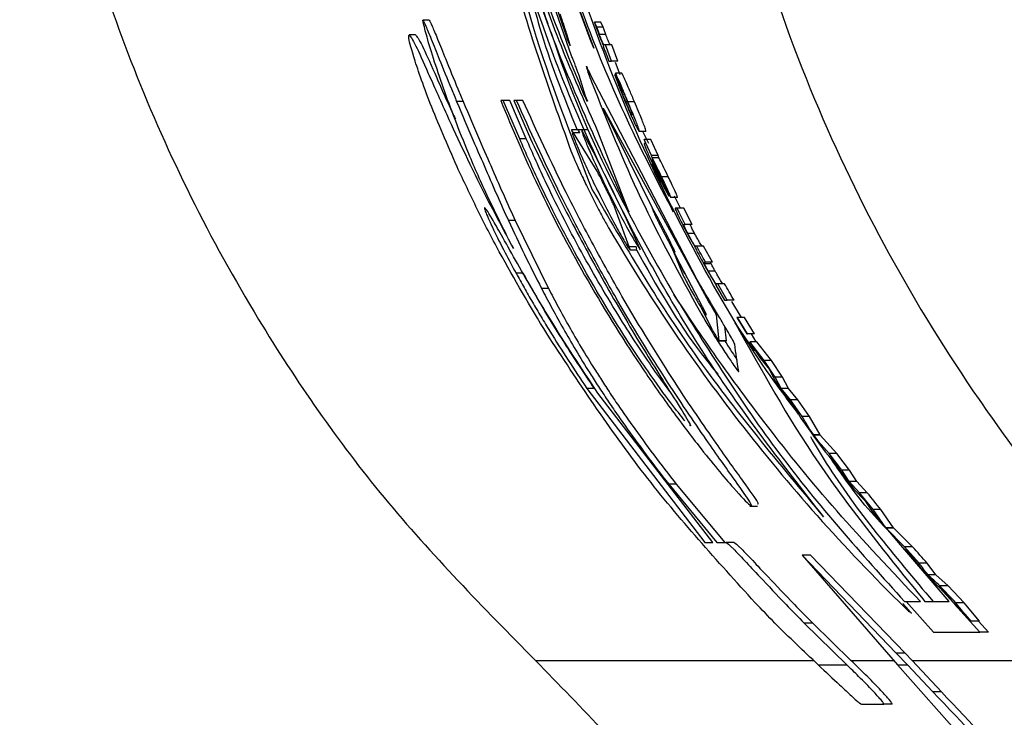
# Paper-space layout '1012-790 Hybird Padfoot' of a CAD drawing. Header units: millimetres. Extents: x 51 to 2966, y 67 to 3970.
# Tile 44 of 110: x 91 to 124, y 3267 to 3291. Entities that reach past the tile are written whole.
import ezdxf

# ---------------------------------------------------------------- set-up
doc = ezdxf.new("R2010")
doc.units = ezdxf.units.MM

psp = doc.layouts.new('1012-790 Hybird Padfoot')

# ---------------------------------------------------------------- linework, layer by layer
at = {"color": 7, "linetype": 'Continuous', "lineweight": 25}
for p, q in [((107.739, 3294.623), (109.274, 3290.044)), ((108.386, 3294.486), (110.185, 3289.675)), ((109.449, 3289.419), (107.882, 3293.903)), ((104.697, 3290.61), (104.484, 3290.61)), ((110.291, 3290.372), (110.21, 3290.543)), ((110.422, 3290.543), (110.21, 3290.543)), ((110.504, 3290.372), (110.291, 3290.372)), ((110.504, 3290.372), (110.422, 3290.543)), ((104.24, 3290.114), (104.027, 3290.114)), ((109.396, 3289.776), (109.295, 3290.137)), ((110.59, 3290.126), (110.377, 3290.126)), ((110.517, 3289.733), (110.504, 3289.733)), ((110.575, 3289.778), (110.548, 3289.778)), ((110.781, 3289.237), (110.575, 3289.778)), ((110.789, 3289.778), (110.575, 3289.778)), ((110.996, 3289.237), (110.789, 3289.778)), ((110.693, 3289.237), (110.781, 3289.237)), ((110.996, 3289.237), (110.781, 3289.237)), ((111.074, 3288.787), (110.918, 3289.188)), ((109.962, 3287.925), (109.698, 3288.756)), ((113.61, 3281.985), (110.092, 3288.756)), ((111.116, 3288.247), (110.895, 3288.787)), ((110.928, 3288.787), (110.895, 3288.787)), ((110.91, 3288.832), (111.124, 3288.292)), ((111.125, 3288.832), (110.91, 3288.832)), ((109.821, 3288.254), (109.975, 3287.899)), ((111.149, 3288.247), (111.116, 3288.247)), ((105.831, 3287.891), (105.614, 3287.891)), ((107.166, 3287.923), (107.083, 3287.923)), ((107.717, 3286.649), (107.166, 3287.923)), ((107.383, 3287.923), (107.166, 3287.923)), ((107.936, 3286.649), (107.383, 3287.923)), ((107.527, 3287.923), (108.078, 3286.649)), ((107.609, 3287.923), (107.527, 3287.923)), ((107.826, 3287.923), (107.609, 3287.923)), ((111.312, 3287.879), (111.256, 3287.879)), ((111.545, 3287.883), (111.328, 3287.883)), ((114.022, 3281.209), (110.544, 3287.606)), ((110.549, 3287.564), (112.142, 3284.326)), ((107.936, 3286.649), (107.717, 3286.649)), ((109.631, 3286.941), (109.443, 3286.941)), ((110.297, 3285.562), (109.508, 3286.842)), ((109.727, 3286.842), (109.508, 3286.842)), ((110.005, 3286.941), (109.631, 3286.941)), ((111.358, 3284.207), (110.328, 3286.895)), ((111.925, 3286.896), (111.707, 3286.896)), ((112.023, 3286.49), (111.823, 3286.896)), ((112.116, 3286.085), (111.871, 3286.626)), ((112.09, 3286.626), (111.871, 3286.626)), ((111.905, 3286.486), (111.875, 3286.49)), ((111.906, 3286.49), (111.875, 3286.49)), ((112.337, 3286.085), (112.09, 3286.626)), ((112.139, 3286.014), (112.116, 3286.085)), ((112.337, 3286.085), (112.116, 3286.085)), ((112.36, 3286.014), (112.139, 3286.014)), ((112.36, 3286.014), (112.337, 3286.085)), ((112.141, 3285.95), (112.136, 3285.95)), ((112.84, 3284.207), (112.14, 3285.803)), ((112.674, 3285.374), (112.452, 3285.374)), ((112.697, 3284.734), (112.458, 3285.23)), ((112.983, 3284.689), (112.759, 3284.689)), ((113.074, 3284.352), (112.886, 3284.734)), ((111.37, 3283.04), (110.905, 3284.32)), ((112.964, 3284.329), (112.908, 3284.329)), ((113.188, 3284.329), (112.964, 3284.329)), ((113.466, 3283.789), (113.188, 3284.329)), ((107.567, 3283.917), (107.342, 3283.917)), ((107.567, 3283.917), (108.678, 3281.654)), ((113.19, 3283.789), (113.241, 3283.789)), ((113.466, 3283.789), (113.241, 3283.789)), ((113.551, 3283.489), (113.325, 3283.489)), ((111.598, 3283.04), (111.37, 3283.04)), ((112.704, 3283.184), (113.219, 3282.137)), ((113.621, 3283.068), (113.579, 3283.068)), ((113.849, 3283.068), (113.621, 3283.068)), ((114.145, 3282.528), (113.849, 3283.068)), ((111.391, 3282.941), (111.619, 3282.941)), ((113.819, 3281.045), (112.823, 3282.935)), ((112.823, 3282.935), (113.147, 3282.137)), ((113.868, 3282.528), (113.916, 3282.528)), ((114.104, 3282.481), (113.875, 3282.481)), ((114.145, 3282.528), (113.916, 3282.528)), ((107.826, 3282.161), (107.596, 3282.161)), ((114.236, 3282.235), (114.007, 3282.235)), ((114.259, 3281.762), (114.546, 3281.267)), ((114.271, 3281.762), (114.259, 3281.762)), ((114.321, 3281.807), (114.278, 3281.807)), ((114.634, 3281.267), (114.321, 3281.807)), ((114.552, 3281.807), (114.321, 3281.807)), ((108.678, 3281.654), (108.446, 3281.654)), ((114.546, 3281.267), (114.634, 3281.267)), ((114.867, 3281.267), (114.634, 3281.267)), ((115.12, 3280.682), (114.797, 3281.221)), ((113.771, 3281.015), (114.124, 3280.299)), ((114.376, 3279.904), (114.277, 3280.772)), ((114.613, 3279.904), (114.555, 3280.396)), ((115.551, 3279.562), (114.903, 3280.507)), ((114.959, 3280.682), (115.29, 3280.141)), ((114.983, 3280.682), (114.959, 3280.682)), ((115.314, 3280.141), (114.983, 3280.682)), ((115.217, 3280.682), (114.983, 3280.682)), ((115.549, 3280.141), (115.217, 3280.682)), ((115.29, 3280.141), (115.314, 3280.141)), ((115.549, 3280.141), (115.314, 3280.141)), ((115.606, 3279.871), (115.444, 3280.141)), ((114.613, 3279.904), (114.376, 3279.904)), ((114.376, 3279.903), (114.612, 3279.903)), ((115.876, 3279.253), (115.394, 3279.871)), ((115.631, 3279.871), (115.394, 3279.871)), ((116.115, 3279.253), (115.631, 3279.871)), ((115.748, 3279.315), (116.045, 3278.948)), ((116.115, 3279.253), (115.876, 3279.253)), ((116.24, 3278.698), (115.876, 3279.253)), ((116.48, 3278.698), (116.115, 3279.253)), ((116.045, 3278.948), (116.244, 3278.56)), ((116.438, 3278.318), (116.24, 3278.698)), ((116.48, 3278.698), (116.24, 3278.698)), ((116.68, 3278.318), (116.48, 3278.698)), ((109.957, 3278.316), (113.891, 3273.183)), ((110.199, 3278.316), (109.957, 3278.316)), ((114.155, 3273.183), (110.324, 3278.164)), ((116.751, 3277.943), (116.438, 3278.318)), ((116.68, 3278.318), (116.438, 3278.318)), ((116.994, 3277.943), (116.68, 3278.318)), ((116.576, 3278.069), (116.897, 3277.687)), ((116.994, 3277.943), (116.751, 3277.943)), ((117.142, 3277.383), (116.751, 3277.943)), ((117.387, 3277.383), (116.994, 3277.943)), ((116.897, 3277.687), (117.097, 3277.321)), ((117.097, 3277.321), (117.49, 3276.774)), ((117.387, 3277.383), (117.142, 3277.383)), ((117.738, 3276.774), (117.387, 3277.383)), ((117.722, 3276.5), (117.312, 3277.061)), ((117.738, 3276.774), (117.49, 3276.774)), ((117.497, 3276.764), (117.908, 3276.208)), ((118.043, 3276.146), (117.497, 3276.764)), ((117.745, 3276.764), (117.497, 3276.764)), ((118.293, 3276.146), (117.745, 3276.764)), ((117.908, 3276.208), (118.242, 3275.841)), ((118.464, 3275.591), (118.043, 3276.146)), ((118.293, 3276.146), (118.043, 3276.146)), ((118.717, 3275.591), (118.293, 3276.146)), ((118.703, 3275.211), (118.464, 3275.591)), ((118.717, 3275.591), (118.464, 3275.591)), ((118.958, 3275.211), (118.717, 3275.591)), ((118.483, 3275.453), (118.868, 3274.962)), ((119.057, 3274.836), (118.703, 3275.211)), ((118.958, 3275.211), (118.703, 3275.211)), ((119.313, 3274.836), (118.958, 3275.211)), ((112.687, 3275.13), (114.294, 3273.183)), ((112.942, 3275.13), (112.687, 3275.13)), ((112.942, 3275.13), (114.559, 3273.183)), ((118.868, 3274.962), (119.231, 3274.58)), ((119.51, 3274.276), (119.057, 3274.836)), ((119.313, 3274.836), (119.057, 3274.836)), ((119.231, 3274.58), (119.473, 3274.214)), ((115.389, 3274.387), (115.648, 3274.387)), ((119.473, 3274.214), (119.928, 3273.667)), ((119.928, 3273.667), (119.51, 3274.276)), ((119.769, 3274.276), (119.51, 3274.276)), ((120.19, 3273.667), (119.769, 3274.276)), ((120.19, 3273.667), (119.928, 3273.667)), ((119.937, 3273.657), (120.413, 3273.101)), ((120.555, 3273.039), (119.937, 3273.657)), ((120.199, 3273.657), (119.937, 3273.657)), ((120.821, 3273.039), (120.199, 3273.657)), ((113.891, 3273.183), (114.155, 3273.183)), ((114.294, 3273.183), (114.603, 3273.183)), ((114.868, 3273.183), (114.603, 3273.183)), ((120.413, 3273.101), (120.792, 3272.734)), ((122.038, 3271.207), (120.426, 3273.088)), ((121.044, 3272.484), (120.555, 3273.039)), ((120.821, 3273.039), (120.555, 3273.039)), ((120.909, 3272.577), (120.588, 3272.932)), ((120.28, 3269.491), (117.145, 3272.761)), ((117.145, 3272.761), (120.322, 3269.099)), ((117.412, 3272.761), (117.145, 3272.761)), ((120.57, 3269.491), (117.412, 3272.761)), ((120.792, 3272.734), (121.08, 3272.346)), ((121.313, 3272.484), (121.044, 3272.484)), ((121.603, 3272.104), (121.313, 3272.484)), ((121.603, 3272.104), (121.331, 3272.104)), ((122.007, 3271.729), (121.603, 3272.104)), ((122.007, 3271.729), (121.733, 3271.729)), ((122.183, 3271.168), (121.733, 3271.666)), ((122.538, 3271.169), (122.007, 3271.729)), ((120.556, 3271.207), (121.087, 3271.207)), ((120.611, 3271.207), (121.515, 3270.191)), ((121.234, 3271.207), (122.038, 3271.207)), ((122.538, 3271.169), (122.26, 3271.169)), ((123.067, 3270.191), (122.332, 3271.003)), ((123.054, 3270.55), (122.538, 3271.169)), ((123.054, 3270.55), (122.772, 3270.55)), ((123.351, 3270.191), (123.023, 3270.55)), ((117.209, 3270.492), (118.625, 3269.099)), ((117.491, 3270.492), (117.209, 3270.492)), ((117.491, 3270.492), (118.765, 3269.245)), ((121.515, 3270.191), (123.067, 3270.191)), ((123.351, 3270.191), (123.067, 3270.191)), ((120.653, 3269.099), (120.28, 3269.491)), ((120.57, 3269.491), (120.28, 3269.491)), ((120.805, 3269.245), (120.57, 3269.491)), ((120.805, 3269.245), (121.782, 3268.192)), ((120.805, 3269.245), (130.532, 3269.245)), ((117.671, 3269.099), (118.625, 3269.099)), ((120.322, 3269.099), (120.653, 3269.099)), ((122.492, 3266.65), (120.322, 3269.099)), ((120.653, 3269.099), (121.499, 3268.192)), ((121.782, 3268.192), (121.499, 3268.192)), ((119.124, 3267.779), (119.866, 3267.779)), ((120.146, 3267.779), (119.866, 3267.779))]:
    psp.add_line(p, q, dxfattribs=at)
at = {"color": 8, "linetype": 'Continuous', "lineweight": 25}
for p, q in [((109.321, 3290.044), (109.274, 3290.044)), ((109.908, 3288.094), (109.871, 3288.094)), ((108.239, 3269.245), (117.52, 3269.245)), ((118.765, 3269.245), (120.195, 3269.245))]:
    psp.add_line(p, q, dxfattribs=at)
at = {"color": 7, "linetype": 'Continuous', "lineweight": 25}
psp.add_arc((54.63, 3257.463), 62.54, 24.05954, 28.12204, dxfattribs=at)
for points, knots in [([(91.039, 3309.027), (91.096, 3307.13), (91.212, 3303.313), (92.078, 3298.04), (93.303, 3293.247), (94.809, 3288.914), (96.691, 3284.682), (99.376, 3279.833), (103.067, 3274.504), (106.505, 3271.008), (108.239, 3269.245)], [0, 0, 0, 0, 0.127758, 0.256927, 0.358798, 0.460669, 0.565498, 0.670329, 0.833667, 1, 1, 1, 1]), ([(105.38, 3309.027), (105.437, 3307.122), (105.551, 3303.291), (106.435, 3298.004), (107.484, 3293.723), (108.329, 3291.396), (108.655, 3290.496)], [0, 0, 0, 0, 0.302042, 0.607422, 0.848254, 1, 1, 1, 1]), ([(105.416, 3309.027), (105.483, 3306.954), (105.62, 3302.781), (106.754, 3296.505), (108.559, 3290.229), (110.421, 3286.224), (111.358, 3284.207)], [0, 0, 0, 0, 0.241426, 0.486024, 0.741136, 1, 1, 1, 1]), ([(113.332, 3309.027), (113.374, 3307.414), (113.457, 3304.188), (114.173, 3299.014), (115.454, 3293.565), (117.426, 3288.009), (119.945, 3282.769), (122.966, 3277.888), (126.462, 3273.314), (129.175, 3270.601), (130.532, 3269.245)], [0, 0, 0, 0, 0.108594, 0.217189, 0.351056, 0.484925, 0.613383, 0.741842, 0.870921, 1, 1, 1, 1]), ([(106.575, 3307.011), (106.647, 3305.813), (106.793, 3303.406), (107.384, 3299.388), (108.379, 3295.008), (109.775, 3290.804), (111.283, 3287.2), (112.319, 3285.209), (112.84, 3284.207)], [0, 0, 0, 0, 0.1372122, 0.2755381, 0.4690885, 0.6682731, 0.8330948, 1, 1, 1, 1]), ([(110.185, 3289.675), (109.707, 3290.951), (108.752, 3293.504), (107.695, 3297.553), (106.945, 3301.566), (106.707, 3304.177), (106.588, 3305.49)], [0, 0, 0, 0, 0.269026, 0.538111, 0.767736, 1, 1, 1, 1]), ([(106.184, 3298.873), (106.517, 3296.759), (107.184, 3292.522), (108.679, 3288.338), (109.428, 3286.242)], [0, 0, 0, 0, 0.498959, 1, 1, 1, 1]), ([(117.022, 3277.459), (116.617, 3277.999), (115.301, 3279.753), (113.465, 3282.989), (111.419, 3287.113), (109.786, 3291.461), (108.693, 3294.839), (108.357, 3296.786), (108.287, 3297.193)], [0, 0, 0, 0, 0.092944, 0.302443, 0.51194, 0.727518, 0.943098, 1, 1, 1, 1]), ([(110.328, 3286.895), (109.941, 3287.761), (109.155, 3289.52), (107.994, 3292.705), (107.366, 3295.061), (107.03, 3296.325)], [0, 0, 0, 0, 0.310446, 0.630236, 1, 1, 1, 1]), ([(117.849, 3274.038), (116.627, 3275.608), (114.168, 3278.767), (111.131, 3284.063), (108.563, 3289.749), (107.414, 3293.803), (106.836, 3295.844)], [0, 0, 0, 0, 0.242147, 0.487227, 0.741904, 1, 1, 1, 1]), ([(106.836, 3295.844), (107.226, 3294.018), (108.007, 3290.359), (109.428, 3286.749), (110.14, 3284.941)], [0, 0, 0, 0, 0.499168, 1, 1, 1, 1]), ([(107.238, 3295.769), (107.432, 3295.048), (107.819, 3293.607), (108.69, 3290.943), (109.406, 3289.216), (109.871, 3288.094)], [0, 0, 0, 0, 0.259592, 0.519261, 1, 1, 1, 1]), ([(107.806, 3292.718), (107.978, 3291.937), (108.405, 3289.997), (109.174, 3288.083), (109.633, 3286.941)], [0, 0, 0, 0, 0.403041, 1, 1, 1, 1]), ([(107.508, 3282.983), (107.221, 3283.554), (106.645, 3284.697), (105.845, 3286.531), (105.139, 3288.383), (104.626, 3289.982), (104.518, 3290.461), (104.484, 3290.61)], [0, 0, 0, 0, 0.159696, 0.319685, 0.594048, 0.873487, 1, 1, 1, 1]), ([(104.484, 3290.61), (104.51, 3290.564), (104.56, 3290.477), (104.767, 3289.972), (105.053, 3289.259), (105.355, 3288.514), (105.556, 3288.032), (105.614, 3287.891)], [0, 0, 0, 0, 0.211098, 0.400608, 0.614297, 0.887478, 1, 1, 1, 1]), ([(104.697, 3290.61), (104.723, 3290.564), (104.773, 3290.477), (104.98, 3289.973), (105.268, 3289.26), (105.571, 3288.514), (105.772, 3288.032), (105.831, 3287.891)], [0, 0, 0, 0, 0.211024, 0.400408, 0.614045, 0.887333, 1, 1, 1, 1]), ([(109.295, 3290.137), (109.287, 3290.162), (109.272, 3290.212), (109.229, 3290.341), (109.175, 3290.496), (109.118, 3290.658), (109.082, 3290.757), (109.066, 3290.801)], [0, 0, 0, 0, 0.1992181, 0.3981454, 0.6055086, 0.8246047, 1, 1, 1, 1]), ([(110.21, 3290.543), (110.222, 3290.507), (110.243, 3290.443), (110.284, 3290.325), (110.314, 3290.243), (110.332, 3290.193)], [0, 0, 0, 0, 0.3411159, 0.6033451, 1, 1, 1, 1]), ([(110.377, 3290.126), (110.369, 3290.148), (110.361, 3290.171), (110.345, 3290.214), (110.338, 3290.236), (110.316, 3290.298), (110.303, 3290.336), (110.291, 3290.372)], [0, 0, 0, 0, 0.25, 0.25, 0.5, 0.5, 1, 1, 1, 1]), ([(110.59, 3290.126), (110.575, 3290.168), (110.551, 3290.234), (110.523, 3290.314), (110.51, 3290.353), (110.504, 3290.372)], [0, 0, 0, 0, 0.469653, 0.732115, 1, 1, 1, 1]), ([(105.629, 3285.713), (105.307, 3286.453), (104.661, 3287.941), (104.152, 3289.447), (103.995, 3290.056), (104.019, 3290.1), (104.027, 3290.114)], [0, 0, 0, 0, 0.30354, 0.609711, 0.868741, 1, 1, 1, 1]), ([(104.027, 3290.114), (104.079, 3290.055), (104.172, 3289.949), (104.635, 3288.911), (105.391, 3287.197), (106.372, 3285.106), (107.194, 3283.571), (107.508, 3282.983)], [0, 0, 0, 0, 0.219288, 0.387829, 0.556133, 0.829809, 1, 1, 1, 1]), ([(104.24, 3290.114), (104.291, 3290.057), (104.381, 3289.955), (104.863, 3288.895), (105.257, 3287.962), (105.552, 3287.35), (105.577, 3287.297)], [0, 0, 0, 0, 0.3831691, 0.6777442, 0.9719093, 1, 1, 1, 1]), ([(108.752, 3290.218), (108.901, 3289.779), (109.55, 3287.86), (110.904, 3284.896), (112.28, 3282.477), (112.884, 3281.416)], [0, 0, 0, 0, 0.142734, 0.623916, 1, 1, 1, 1]), ([(109.274, 3290.044), (109.293, 3289.994), (109.333, 3289.893), (109.378, 3289.785), (109.392, 3289.758), (109.399, 3289.746)], [0, 0, 0, 0, 0.338372, 0.67741, 1, 1, 1, 1]), ([(110.332, 3290.193), (110.351, 3290.14), (110.387, 3290.043), (110.45, 3289.884), (110.487, 3289.8), (110.511, 3289.744), (110.517, 3289.733)], [0, 0, 0, 0, 0.249923, 0.455174, 0.884049, 1, 1, 1, 1]), ([(110.548, 3289.778), (110.544, 3289.778), (110.536, 3289.779), (110.518, 3289.794), (110.496, 3289.829), (110.454, 3289.925), (110.421, 3290.008), (110.393, 3290.081), (110.379, 3290.12), (110.377, 3290.126)], [0, 0, 0, 0, 0.249989, 0.500073, 0.752117, 0.830537, 0.909311, 0.985952, 1, 1, 1, 1]), ([(110.762, 3289.778), (110.758, 3289.778), (110.749, 3289.779), (110.732, 3289.794), (110.709, 3289.829), (110.668, 3289.925), (110.634, 3290.008), (110.607, 3290.081), (110.592, 3290.12), (110.59, 3290.126)], [0, 0, 0, 0, 0.2499632, 0.5000209, 0.7520422, 0.8304798, 0.9093005, 0.9859642, 1, 1, 1, 1]), ([(109.4, 3289.748), (109.402, 3289.747), (109.404, 3289.746), (109.399, 3289.766), (109.396, 3289.776)], [0, 0, 0, 0, 0.555142, 1, 1, 1, 1]), ([(109.698, 3288.756), (109.69, 3288.781), (109.674, 3288.83), (109.627, 3288.959), (109.568, 3289.114), (109.506, 3289.276), (109.466, 3289.375), (109.449, 3289.419)], [0, 0, 0, 0, 0.197815, 0.395191, 0.602429, 0.823191, 1, 1, 1, 1]), ([(110.092, 3288.756), (110.058, 3288.834), (109.988, 3288.989), (109.942, 3289.082), (109.944, 3289.062), (109.944, 3289.059)], [0, 0, 0, 0, 0.454972, 0.910792, 1, 1, 1, 1]), ([(109.945, 3289.028), (109.958, 3288.984), (109.985, 3288.894), (110.056, 3288.695), (110.103, 3288.569), (110.112, 3288.545)], [0, 0, 0, 0, 0.442667, 0.894164, 1, 1, 1, 1]), ([(110.895, 3288.787), (110.907, 3288.745), (110.926, 3288.676), (111.002, 3288.467), (111.103, 3288.206), (111.187, 3288.003), (111.237, 3287.881)], [0, 0, 0, 0, 0.318172, 0.513494, 0.70887, 1, 1, 1, 1]), ([(111.328, 3287.883), (111.276, 3288.006), (111.187, 3288.219), (111.071, 3288.491), (110.98, 3288.697), (110.934, 3288.79), (110.914, 3288.825), (110.91, 3288.832)], [0, 0, 0, 0, 0.263462, 0.456849, 0.65037, 0.92623, 1, 1, 1, 1]), ([(111.545, 3287.883), (111.493, 3288.006), (111.403, 3288.219), (111.287, 3288.491), (111.195, 3288.697), (111.149, 3288.79), (111.129, 3288.825), (111.125, 3288.832)], [0, 0, 0, 0, 0.263376, 0.456831, 0.650446, 0.926141, 1, 1, 1, 1]), ([(110.112, 3288.545), (110.635, 3287.241), (111.681, 3284.626), (113.056, 3282.114), (113.745, 3280.855)], [0, 0, 0, 0, 0.498806, 1, 1, 1, 1]), ([(111.124, 3288.292), (111.131, 3288.281), (111.143, 3288.26), (111.171, 3288.204), (111.212, 3288.115), (111.257, 3288.01), (111.29, 3287.933), (111.306, 3287.893)], [0, 0, 0, 0, 0.243782, 0.489367, 0.655572, 0.822017, 1, 1, 1, 1]), ([(109.871, 3288.094), (109.89, 3288.051), (109.928, 3287.967), (109.948, 3287.927), (109.958, 3287.907)], [0, 0, 0, 0, 0.499369, 1, 1, 1, 1]), ([(111.256, 3287.879), (111.236, 3287.925), (111.203, 3288.005), (111.162, 3288.109), (111.132, 3288.19), (111.12, 3288.229), (111.117, 3288.243), (111.116, 3288.247)], [0, 0, 0, 0, 0.25236, 0.438629, 0.625237, 0.887742, 1, 1, 1, 1]), ([(105.614, 3287.891), (105.8, 3287.452), (106.156, 3286.612), (106.631, 3285.525), (106.973, 3284.731), (107.218, 3284.189), (107.342, 3283.917)], [0, 0, 0, 0, 0.239519, 0.458141, 0.727346, 1, 1, 1, 1]), ([(105.831, 3287.891), (106.018, 3287.452), (106.376, 3286.611), (106.853, 3285.525), (107.197, 3284.73), (107.443, 3284.189), (107.567, 3283.917)], [0, 0, 0, 0, 0.239791, 0.458476, 0.727522, 1, 1, 1, 1]), ([(107.083, 3287.923), (107.48, 3286.976), (108.272, 3285.083), (109.917, 3281.961), (111.463, 3279.472), (112.757, 3277.625), (113.866, 3276.158), (114.873, 3274.953), (115.484, 3274.314), (115.485, 3274.417), (114.955, 3275.174), (113.989, 3276.526), (112.58, 3278.6), (111.142, 3280.936), (109.93, 3283.121), (108.769, 3285.361), (108.064, 3286.918), (107.609, 3287.923)], [0, 0, 0, 0, 0.080975, 0.161682, 0.250438, 0.298929, 0.347384, 0.42007, 0.480474, 0.541084, 0.59739, 0.658434, 0.731263, 0.818131, 0.865769, 0.913384, 1, 1, 1, 1]), ([(115.648, 3274.468), (115.669, 3274.465), (115.722, 3274.456), (115.199, 3275.187), (114.25, 3276.509), (112.83, 3278.584), (111.387, 3280.915), (110.168, 3283.101), (108.997, 3285.348), (108.286, 3286.912), (107.826, 3287.923)], [0, 0, 0, 0, 0.078316, 0.190992, 0.313208, 0.459211, 0.633656, 0.729437, 0.825174, 1, 1, 1, 1]), ([(109.967, 3287.897), (109.968, 3287.895), (109.974, 3287.888), (109.967, 3287.909), (109.962, 3287.925)], [0, 0, 0, 0, 0.213739, 1, 1, 1, 1]), ([(110.544, 3287.606), (110.536, 3287.621), (110.522, 3287.652), (110.512, 3287.671), (110.512, 3287.667), (110.512, 3287.666)], [0, 0, 0, 0, 0.45375, 0.908608, 1, 1, 1, 1]), ([(110.512, 3287.66), (110.515, 3287.652), (110.521, 3287.634), (110.536, 3287.595), (110.547, 3287.569), (110.549, 3287.564)], [0, 0, 0, 0, 0.433993, 0.878822, 1, 1, 1, 1]), ([(111.237, 3287.881), (111.292, 3287.752), (111.39, 3287.522), (111.517, 3287.242), (111.619, 3287.031), (111.685, 3286.912), (111.699, 3286.901), (111.707, 3286.896)], [0, 0, 0, 0, 0.217291, 0.385981, 0.554396, 0.780979, 1, 1, 1, 1]), ([(111.47, 3287.436), (111.462, 3287.44), (111.452, 3287.445), (111.389, 3287.575), (111.335, 3287.692), (111.288, 3287.802), (111.262, 3287.863), (111.256, 3287.879)], [0, 0, 0, 0, 0.48379, 0.644752, 0.806121, 0.950694, 1, 1, 1, 1]), ([(111.306, 3287.893), (111.329, 3287.837), (111.373, 3287.733), (111.424, 3287.603), (111.462, 3287.501), (111.477, 3287.444), (111.473, 3287.439), (111.47, 3287.436)], [0, 0, 0, 0, 0.162446, 0.305619, 0.4577, 0.69263, 1, 1, 1, 1]), ([(111.707, 3286.896), (111.707, 3286.909), (111.709, 3286.932), (111.645, 3287.107), (111.564, 3287.313), (111.456, 3287.577), (111.373, 3287.774), (111.328, 3287.883)], [0, 0, 0, 0, 0.299568, 0.511402, 0.662288, 0.813509, 1, 1, 1, 1]), ([(111.925, 3286.896), (111.926, 3286.909), (111.927, 3286.932), (111.864, 3287.106), (111.782, 3287.313), (111.673, 3287.576), (111.59, 3287.774), (111.545, 3287.883)], [0, 0, 0, 0, 0.2993079, 0.5112123, 0.6621376, 0.8133864, 1, 1, 1, 1]), ([(109.508, 3286.842), (109.472, 3286.906), (109.436, 3286.972), (109.443, 3286.94), (109.443, 3286.939)], [0, 0, 0, 0, 0.980292, 1, 1, 1, 1]), ([(109.727, 3286.842), (109.691, 3286.906), (109.655, 3286.972), (109.662, 3286.94), (109.662, 3286.939)], [0, 0, 0, 0, 0.979582, 1, 1, 1, 1]), ([(113.229, 3277.24), (113.087, 3277.415), (112.785, 3277.784), (111.957, 3278.927), (110.867, 3280.575), (109.594, 3282.735), (108.477, 3284.913), (107.932, 3286.156), (107.717, 3286.649)], [0, 0, 0, 0, 0.131705, 0.27937, 0.453443, 0.653488, 0.862669, 1, 1, 1, 1]), ([(112.726, 3278.215), (112.566, 3278.432), (112.113, 3279.047), (111.095, 3280.585), (109.828, 3282.725), (108.701, 3284.91), (108.153, 3286.155), (107.936, 3286.649)], [0, 0, 0, 0, 0.116241, 0.329445, 0.574767, 0.831452, 1, 1, 1, 1]), ([(108.078, 3286.649), (108.4, 3285.974), (109.045, 3284.626), (110.245, 3282.354), (111.5, 3280.177), (112.583, 3278.441), (113.231, 3277.416), (113.474, 3277.009), (113.389, 3277.092), (113.378, 3277.103)], [0, 0, 0, 0, 0.16988, 0.339325, 0.52128, 0.707523, 0.843665, 0.980485, 1, 1, 1, 1]), ([(109.462, 3286.848), (109.491, 3286.769), (109.548, 3286.608), (109.736, 3286.16), (109.991, 3285.588), (110.313, 3284.911), (110.675, 3284.196), (111.018, 3283.559), (111.288, 3283.093), (111.358, 3282.995), (111.391, 3282.949)], [0, 0, 0, 0, 0.105633, 0.214801, 0.332017, 0.460131, 0.598755, 0.742054, 0.878883, 1, 1, 1, 1]), ([(109.786, 3286.941), (109.787, 3286.922), (109.79, 3286.884), (109.902, 3286.587), (110.086, 3286.146), (110.345, 3285.567), (110.668, 3284.888), (111.03, 3284.174), (111.372, 3283.541), (111.639, 3283.082), (111.706, 3282.99), (111.737, 3282.947)], [0, 0, 0, 0, 0.096407, 0.192731, 0.291401, 0.397473, 0.513421, 0.638774, 0.768079, 0.891197, 1, 1, 1, 1]), ([(111.875, 3286.49), (111.872, 3286.488), (111.866, 3286.485), (111.883, 3286.427), (111.932, 3286.306), (112.017, 3286.111), (112.125, 3285.871), (112.206, 3285.7), (112.241, 3285.625)], [0, 0, 0, 0, 0.25679, 0.380778, 0.506417, 0.643796, 0.844488, 1, 1, 1, 1]), ([(111.871, 3286.626), (111.88, 3286.598), (111.901, 3286.541), (111.916, 3286.487), (111.909, 3286.486), (111.905, 3286.486)], [0, 0, 0, 0, 0.250109, 0.532413, 1, 1, 1, 1]), ([(109.428, 3286.242), (109.469, 3286.143), (109.549, 3285.946), (109.745, 3285.51), (109.981, 3285.011), (110.248, 3284.477), (110.512, 3283.976), (110.64, 3283.749), (110.702, 3283.64)], [0, 0, 0, 0, 0.152432, 0.304452, 0.467728, 0.645106, 0.829634, 1, 1, 1, 1]), ([(112.452, 3285.374), (112.401, 3285.479), (112.3, 3285.691), (112.197, 3285.899), (112.15, 3285.993), (112.139, 3286.014)], [0, 0, 0, 0, 0.433323, 0.874454, 1, 1, 1, 1]), ([(112.674, 3285.374), (112.623, 3285.479), (112.521, 3285.691), (112.418, 3285.899), (112.37, 3285.993), (112.36, 3286.014)], [0, 0, 0, 0, 0.433025, 0.874585, 1, 1, 1, 1]), ([(108.618, 3280.151), (108.079, 3281.054), (107.265, 3282.417), (106.282, 3284.314), (105.848, 3285.243), (105.629, 3285.713)], [0, 0, 0, 0, 0.492452, 0.743243, 1, 1, 1, 1]), ([(112.274, 3285.592), (112.246, 3285.652), (112.206, 3285.737), (112.159, 3285.841), (112.133, 3285.9), (112.115, 3285.946), (112.118, 3285.948), (112.12, 3285.949), (112.12, 3285.95)], [0, 0, 0, 0, 0.290414, 0.417818, 0.545529, 0.637422, 0.868612, 1, 1, 1, 1]), ([(112.12, 3285.95), (112.161, 3285.866), (112.222, 3285.739), (112.307, 3285.563), (112.35, 3285.475), (112.371, 3285.43)], [0, 0, 0, 0, 0.496359, 0.748063, 1, 1, 1, 1]), ([(112.136, 3285.95), (112.149, 3285.924), (112.18, 3285.859), (112.231, 3285.752), (112.269, 3285.672), (112.289, 3285.631)], [0, 0, 0, 0, 0.249479, 0.624525, 1, 1, 1, 1]), ([(112.361, 3285.527), (112.335, 3285.582), (112.284, 3285.689), (112.224, 3285.811), (112.18, 3285.897), (112.149, 3285.95), (112.144, 3285.95), (112.141, 3285.95)], [0, 0, 0, 0, 0.2022, 0.390386, 0.528414, 0.667342, 1, 1, 1, 1]), ([(110.905, 3284.32), (110.9, 3284.334), (110.891, 3284.361), (110.84, 3284.473), (110.768, 3284.627), (110.673, 3284.824), (110.564, 3285.047), (110.454, 3285.267), (110.364, 3285.444), (110.314, 3285.537), (110.301, 3285.556), (110.297, 3285.562)], [0, 0, 0, 0, 0.101681, 0.203159, 0.309829, 0.427704, 0.55668, 0.691714, 0.8236, 0.944283, 1, 1, 1, 1]), ([(112.241, 3285.625), (112.304, 3285.494), (112.403, 3285.287), (112.533, 3285.028), (112.627, 3284.852), (112.672, 3284.773), (112.694, 3284.74), (112.697, 3284.734)], [0, 0, 0, 0, 0.320017, 0.506025, 0.692693, 0.949646, 1, 1, 1, 1]), ([(112.458, 3285.23), (112.446, 3285.251), (112.427, 3285.283), (112.378, 3285.378), (112.328, 3285.48), (112.293, 3285.552), (112.274, 3285.592)], [0, 0, 0, 0, 0.371573, 0.568758, 0.765887, 1, 1, 1, 1]), ([(112.289, 3285.631), (112.316, 3285.575), (112.357, 3285.491), (112.411, 3285.38), (112.436, 3285.331), (112.449, 3285.306)], [0, 0, 0, 0, 0.492539, 0.742923, 1, 1, 1, 1]), ([(112.492, 3285.23), (112.492, 3285.233), (112.492, 3285.239), (112.469, 3285.294), (112.436, 3285.367), (112.398, 3285.45), (112.372, 3285.505), (112.361, 3285.527)], [0, 0, 0, 0, 0.240008, 0.442757, 0.644706, 0.85989, 1, 1, 1, 1]), ([(112.371, 3285.43), (112.421, 3285.327), (112.51, 3285.147), (112.632, 3284.906), (112.71, 3284.76), (112.75, 3284.696), (112.756, 3284.691), (112.759, 3284.689)], [0, 0, 0, 0, 0.277717, 0.48566, 0.695685, 0.873999, 1, 1, 1, 1]), ([(112.759, 3284.689), (112.762, 3284.691), (112.76, 3284.701), (112.735, 3284.765), (112.713, 3284.816), (112.654, 3284.946), (112.618, 3285.024), (112.558, 3285.151), (112.537, 3285.195), (112.495, 3285.284), (112.473, 3285.329), (112.452, 3285.374)], [0, 0, 0, 0, 0.25, 0.25, 0.5, 0.5, 0.75, 0.75, 0.875, 0.875, 1, 1, 1, 1]), ([(112.983, 3284.689), (112.983, 3284.695), (112.984, 3284.706), (112.939, 3284.811), (112.87, 3284.961), (112.779, 3285.155), (112.71, 3285.299), (112.674, 3285.374)], [0, 0, 0, 0, 0.23096, 0.415315, 0.599893, 0.791712, 1, 1, 1, 1]), ([(112.449, 3285.306), (112.46, 3285.285), (112.482, 3285.243), (112.49, 3285.232), (112.492, 3285.23), (112.492, 3285.23)], [0, 0, 0, 0, 0.472849, 0.916804, 1, 1, 1, 1]), ([(110.14, 3284.941), (111.218, 3283.093), (113.379, 3279.387), (116.357, 3275.824), (117.849, 3274.038)], [0, 0, 0, 0, 0.498674, 1, 1, 1, 1]), ([(110.324, 3278.164), (109.781, 3278.987), (108.809, 3280.46), (107.742, 3282.299), (107.111, 3283.426), (106.778, 3284.015), (106.598, 3284.31), (106.562, 3284.337), (106.545, 3284.35)], [0, 0, 0, 0, 0.320763, 0.573947, 0.694591, 0.79751, 0.900507, 1, 1, 1, 1]), ([(106.545, 3284.35), (106.547, 3284.317), (106.552, 3284.25), (106.814, 3283.669), (107.182, 3282.928), (107.47, 3282.393), (107.596, 3282.161)], [0, 0, 0, 0, 0.275192, 0.552625, 0.805379, 1, 1, 1, 1]), ([(112.141, 3284.323), (112.143, 3284.315), (112.147, 3284.3), (112.167, 3284.249), (112.198, 3284.18), (112.238, 3284.093), (112.286, 3283.99), (112.342, 3283.875), (112.404, 3283.751), (112.469, 3283.624), (112.533, 3283.501), (112.612, 3283.351), (112.689, 3283.21), (112.769, 3283.067), (112.836, 3282.952), (112.865, 3282.907), (112.879, 3282.885)], [0, 0, 0, 0, 0.068136, 0.136234, 0.204315, 0.272389, 0.340463, 0.40854, 0.476648, 0.541493, 0.601298, 0.656617, 0.761076, 0.811395, 0.905501, 1, 1, 1, 1]), ([(112.343, 3283.977), (112.312, 3284.033), (112.252, 3284.146), (112.186, 3284.264), (112.154, 3284.315), (112.143, 3284.329), (112.142, 3284.327), (112.142, 3284.327)], [0, 0, 0, 0, 0.272419, 0.544847, 0.820588, 0.971207, 1, 1, 1, 1]), ([(112.908, 3284.329), (112.905, 3284.326), (112.901, 3284.322), (112.923, 3284.259), (112.981, 3284.132), (113.06, 3283.968), (113.147, 3283.798), (113.203, 3283.689), (113.226, 3283.644)], [0, 0, 0, 0, 0.244779, 0.429721, 0.583469, 0.737269, 0.893923, 1, 1, 1, 1]), ([(112.898, 3282.865), (112.898, 3282.864), (112.903, 3282.858), (112.898, 3282.875), (112.885, 3282.907), (112.858, 3282.968), (112.82, 3283.046), (112.773, 3283.142), (112.718, 3283.252), (112.656, 3283.374), (112.59, 3283.502), (112.525, 3283.628), (112.462, 3283.749), (112.401, 3283.866), (112.362, 3283.94), (112.343, 3283.977)], [0, 0, 0, 0, 0.014465, 0.086121, 0.174523, 0.262882, 0.351215, 0.439541, 0.527874, 0.61622, 0.702928, 0.782371, 0.855163, 0.926349, 1, 1, 1, 1]), ([(113.325, 3283.489), (113.305, 3283.528), (113.271, 3283.591), (113.232, 3283.671), (113.205, 3283.727), (113.188, 3283.767), (113.185, 3283.786), (113.188, 3283.788), (113.19, 3283.789)], [0, 0, 0, 0, 0.1595, 0.262522, 0.365773, 0.499835, 0.747345, 1, 1, 1, 1]), ([(113.551, 3283.489), (113.531, 3283.528), (113.498, 3283.591), (113.458, 3283.671), (113.43, 3283.727), (113.414, 3283.767), (113.41, 3283.786), (113.414, 3283.788), (113.416, 3283.789)], [0, 0, 0, 0, 0.159572, 0.262665, 0.365992, 0.500019, 0.74742, 1, 1, 1, 1]), ([(110.702, 3283.64), (111.973, 3281.463), (113.409, 3279.317), (116.671, 3275.102), (118.495, 3273.032), (120.565, 3271.009)], [0, 0, 0, 0, 0.5, 0.5, 1, 1, 1, 1]), ([(113.226, 3283.644), (113.272, 3283.558), (113.364, 3283.385), (113.486, 3283.167), (113.549, 3283.058), (113.579, 3283.006)], [0, 0, 0, 0, 0.337913, 0.68182, 1, 1, 1, 1]), ([(113.579, 3283.068), (113.575, 3283.07), (113.567, 3283.073), (113.542, 3283.104), (113.493, 3283.183), (113.431, 3283.291), (113.371, 3283.403), (113.336, 3283.469), (113.325, 3283.489)], [0, 0, 0, 0, 0.241739, 0.498896, 0.647865, 0.797572, 0.938598, 1, 1, 1, 1]), ([(113.806, 3283.068), (113.802, 3283.07), (113.794, 3283.073), (113.769, 3283.104), (113.72, 3283.183), (113.658, 3283.291), (113.597, 3283.403), (113.562, 3283.469), (113.551, 3283.489)], [0, 0, 0, 0, 0.241654, 0.498838, 0.647733, 0.797377, 0.938469, 1, 1, 1, 1]), ([(111.391, 3282.961), (111.397, 3282.96), (111.405, 3282.96), (111.378, 3283.022), (111.37, 3283.04)], [0, 0, 0, 0, 0.699961, 1, 1, 1, 1]), ([(111.619, 3282.961), (111.624, 3282.96), (111.632, 3282.959), (111.606, 3283.021), (111.598, 3283.04)], [0, 0, 0, 0, 0.699414, 1, 1, 1, 1]), ([(111.616, 3282.941), (112.275, 3281.758), (113.058, 3280.354), (114.152, 3279.004), (114.325, 3278.791)], [0, 0, 0, 0, 0.842138, 1, 1, 1, 1]), ([(113.579, 3283.006), (113.6, 3282.962), (113.638, 3282.883), (113.733, 3282.7), (113.819, 3282.542), (113.871, 3282.447), (113.889, 3282.415)], [0, 0, 0, 0, 0.336006, 0.602349, 0.868083, 1, 1, 1, 1]), ([(113.875, 3282.481), (113.87, 3282.492), (113.862, 3282.514), (113.861, 3282.525), (113.865, 3282.527), (113.868, 3282.528)], [0, 0, 0, 0, 0.251883, 0.502325, 1, 1, 1, 1]), ([(114.007, 3282.235), (113.982, 3282.28), (113.943, 3282.35), (113.9, 3282.43), (113.883, 3282.464), (113.877, 3282.478), (113.875, 3282.481)], [0, 0, 0, 0, 0.453058, 0.687273, 0.922406, 1, 1, 1, 1]), ([(113.889, 3282.415), (113.941, 3282.322), (114.049, 3282.13), (114.181, 3281.908), (114.245, 3281.804), (114.271, 3281.762)], [0, 0, 0, 0, 0.3649513, 0.7476261, 1, 1, 1, 1]), ([(114.104, 3282.481), (114.099, 3282.492), (114.09, 3282.514), (114.09, 3282.525), (114.094, 3282.527), (114.096, 3282.528)], [0, 0, 0, 0, 0.25187, 0.502335, 1, 1, 1, 1]), ([(114.236, 3282.235), (114.215, 3282.273), (114.18, 3282.335), (114.138, 3282.413), (114.115, 3282.457), (114.107, 3282.475), (114.104, 3282.481)], [0, 0, 0, 0, 0.3832955, 0.6188601, 0.8556779, 1, 1, 1, 1]), ([(107.596, 3282.161), (107.683, 3282.002), (107.772, 3281.843), (107.954, 3281.521), (108.048, 3281.359), (108.238, 3281.034), (108.333, 3280.872), (108.527, 3280.549), (108.625, 3280.387), (108.922, 3279.904), (109.125, 3279.583), (109.535, 3278.946), (109.745, 3278.63), (109.957, 3278.316)], [0, 0, 0, 0, 0.125, 0.125, 0.25, 0.25, 0.375, 0.375, 0.5, 0.5, 0.75, 0.75, 1, 1, 1, 1]), ([(107.826, 3282.161), (108.046, 3281.771), (108.486, 3280.993), (109.28, 3279.697), (109.866, 3278.816), (110.199, 3278.316)], [0, 0, 0, 0, 0.302602, 0.603704, 1, 1, 1, 1]), ([(113.147, 3282.137), (113.212, 3282.011), (113.304, 3281.832), (113.477, 3281.517), (113.597, 3281.305), (113.706, 3281.12), (113.786, 3280.989), (113.856, 3280.88), (113.916, 3280.791), (113.957, 3280.745), (113.931, 3280.82), (113.858, 3280.966), (113.819, 3281.045)], [0, 0, 0, 0, 0.194518, 0.276224, 0.358656, 0.404394, 0.450429, 0.491507, 0.547296, 0.635345, 0.802851, 1, 1, 1, 1]), ([(114.278, 3281.807), (114.275, 3281.808), (114.271, 3281.809), (114.26, 3281.819), (114.256, 3281.824), (114.245, 3281.837), (114.238, 3281.847), (114.209, 3281.89), (114.178, 3281.94), (114.118, 3282.04), (114.097, 3282.076), (114.053, 3282.153), (114.03, 3282.194), (114.007, 3282.235)], [0, 0, 0, 0, 0.25, 0.25, 0.375, 0.375, 0.5, 0.5, 0.75, 0.75, 0.875, 0.875, 1, 1, 1, 1]), ([(114.509, 3281.807), (114.505, 3281.809), (114.497, 3281.811), (114.475, 3281.835), (114.423, 3281.915), (114.362, 3282.016), (114.297, 3282.128), (114.254, 3282.203), (114.236, 3282.235)], [0, 0, 0, 0, 0.240853, 0.488813, 0.62896, 0.769617, 0.901603, 1, 1, 1, 1]), ([(114.89, 3279.801), (114.882, 3279.821), (114.866, 3279.861), (114.756, 3280.054), (114.595, 3280.329), (114.375, 3280.7), (114.111, 3281.144), (113.834, 3281.612), (113.683, 3281.863), (113.61, 3281.985)], [0, 0, 0, 0, 0.116455, 0.232613, 0.356255, 0.498235, 0.660073, 0.8348, 1, 1, 1, 1]), ([(108.446, 3281.654), (108.551, 3281.452), (108.658, 3281.249), (108.883, 3280.831), (109.001, 3280.616), (109.255, 3280.165), (109.39, 3279.932), (109.677, 3279.445), (109.831, 3279.191), (110.086, 3278.784), (110.176, 3278.643), (110.365, 3278.349), (110.466, 3278.196), (110.67, 3277.888), (110.776, 3277.732), (110.993, 3277.415), (111.106, 3277.254), (111.45, 3276.766), (111.692, 3276.435), (112.182, 3275.779), (112.432, 3275.453), (112.687, 3275.13)], [0, 0, 0, 0, 0.125, 0.125, 0.25, 0.25, 0.375, 0.375, 0.5, 0.5, 0.5625, 0.5625, 0.625, 0.625, 0.6875, 0.6875, 0.75, 0.75, 0.875, 0.875, 1, 1, 1, 1]), ([(108.678, 3281.654), (108.783, 3281.451), (108.89, 3281.249), (109.117, 3280.831), (109.236, 3280.615), (109.491, 3280.164), (109.627, 3279.93), (109.916, 3279.444), (110.071, 3279.19), (110.328, 3278.782), (110.418, 3278.641), (110.608, 3278.347), (110.709, 3278.193), (110.915, 3277.886), (111.021, 3277.73), (111.24, 3277.413), (111.353, 3277.252), (111.699, 3276.765), (111.942, 3276.433), (112.434, 3275.779), (112.686, 3275.453), (112.942, 3275.13)], [0, 0, 0, 0, 0.125, 0.125, 0.25, 0.25, 0.375, 0.375, 0.5, 0.5, 0.5625, 0.5625, 0.625, 0.625, 0.6875, 0.6875, 0.75, 0.75, 0.875, 0.875, 1, 1, 1, 1]), ([(121.087, 3271.207), (120.121, 3272.229), (118.162, 3274.301), (116.002, 3277), (114.227, 3279.402), (113.314, 3280.77), (112.856, 3281.457)], [0, 0, 0, 0, 0.258972, 0.524838, 0.76149, 1, 1, 1, 1]), ([(112.856, 3281.457), (113.981, 3279.648), (116.246, 3276.005), (119.113, 3272.813), (120.556, 3271.207)], [0, 0, 0, 0, 0.496553, 1, 1, 1, 1]), ([(114.277, 3280.772), (114.275, 3280.776), (114.272, 3280.784), (114.251, 3280.823), (114.219, 3280.879), (114.176, 3280.953), (114.124, 3281.041), (114.068, 3281.135), (114.037, 3281.185), (114.022, 3281.209)], [0, 0, 0, 0, 0.117196, 0.2341025, 0.3578764, 0.4987034, 0.6588534, 0.8330004, 1, 1, 1, 1]), ([(113.745, 3280.855), (113.825, 3280.717), (113.986, 3280.442), (114.276, 3279.971), (114.571, 3279.512), (114.816, 3279.15), (114.971, 3278.934), (115.022, 3278.873), (115.023, 3278.881), (115.023, 3278.882)], [0, 0, 0, 0, 0.168157, 0.335771, 0.519114, 0.702508, 0.833582, 0.965258, 1, 1, 1, 1]), ([(114.903, 3280.507), (115.771, 3278.942), (117.509, 3275.806), (119.991, 3272.742), (121.234, 3271.207)], [0, 0, 0, 0, 0.499157, 1, 1, 1, 1]), ([(115.572, 3271.168), (114.302, 3272.567), (111.751, 3275.38), (109.666, 3278.555), (108.618, 3280.151)], [0, 0, 0, 0, 0.497305, 1, 1, 1, 1]), ([(114.124, 3280.299), (114.14, 3280.271), (114.173, 3280.216), (114.232, 3280.121), (114.29, 3280.028), (114.337, 3279.956), (114.367, 3279.914), (114.376, 3279.902), (114.376, 3279.904), (114.376, 3279.904)], [0, 0, 0, 0, 0.170385, 0.340288, 0.524701, 0.706256, 0.837141, 0.968582, 1, 1, 1, 1]), ([(114.558, 3279.903), (114.643, 3279.77), (114.792, 3279.538), (114.913, 3279.361), (114.965, 3279.286)], [0, 0, 0, 0, 0.571418, 1, 1, 1, 1]), ([(117.413, 3276.713), (117.586, 3276.418), (118.678, 3274.556), (120.216, 3272.737), (121.511, 3271.207)], [0, 0, 0, 0, 0.158494, 1, 1, 1, 1]), ([(120.064, 3273.51), (119.782, 3273.811), (119.037, 3274.602), (118.425, 3275.5), (118.045, 3276.058)], [0, 0, 0, 0, 0.379793, 1, 1, 1, 1]), ([(114.603, 3273.183), (114.648, 3273.152), (114.719, 3273.106), (115.196, 3272.601), (115.796, 3271.959), (116.493, 3271.222), (117.006, 3270.699), (117.209, 3270.492)], [0, 0, 0, 0, 0.292892, 0.454711, 0.616337, 0.847623, 1, 1, 1, 1]), ([(114.868, 3273.183), (114.913, 3273.152), (114.984, 3273.106), (115.464, 3272.602), (116.067, 3271.959), (116.77, 3271.222), (117.286, 3270.7), (117.491, 3270.492)], [0, 0, 0, 0, 0.292409, 0.453998, 0.615376, 0.847309, 1, 1, 1, 1]), ([(117.671, 3269.099), (117.188, 3269.555), (116.483, 3270.222), (115.791, 3270.94), (115.572, 3271.168)], [0, 0, 0, 0, 0.6835976, 1, 1, 1, 1]), ([(120.782, 3270.813), (120.783, 3270.812), (120.804, 3270.795), (120.753, 3270.857), (120.656, 3270.968), (120.542, 3271.092), (120.492, 3271.147)], [0, 0, 0, 0, 0.020893, 0.378781, 0.727544, 1, 1, 1, 1]), ([(119.863, 3251.992), (118.821, 3254.338), (116.887, 3258.688), (112.893, 3264.476), (109.801, 3267.644), (108.239, 3269.245)], [0, 0, 0, 0, 0.366866, 0.680263, 1, 1, 1, 1]), ([(120.146, 3267.779), (120.139, 3267.803), (120.128, 3267.843), (119.796, 3268.213), (119.338, 3268.689), (118.953, 3269.063), (118.765, 3269.245)], [0, 0, 0, 0, 0.349496, 0.569742, 0.790956, 1, 1, 1, 1]), ([(117.671, 3269.099), (117.922, 3268.864), (118.369, 3268.447), (118.841, 3268.004), (119.067, 3267.805), (119.107, 3267.787), (119.124, 3267.779)], [0, 0, 0, 0, 0.291246, 0.517074, 0.791543, 1, 1, 1, 1]), ([(119.866, 3267.779), (119.859, 3267.803), (119.848, 3267.843), (119.513, 3268.213), (119.091, 3268.648), (118.761, 3268.967), (118.625, 3269.099)], [0, 0, 0, 0, 0.369523, 0.6023, 0.836095, 1, 1, 1, 1]), ([(121.499, 3268.192), (122.495, 3267.155), (124.495, 3265.072), (126.188, 3262.732), (127.039, 3261.558)], [0, 0, 0, 0, 0.497864, 1, 1, 1, 1]), ([(121.782, 3268.192), (122.771, 3267.154), (124.756, 3265.069), (126.437, 3262.731), (127.281, 3261.558)], [0, 0, 0, 0, 0.497891, 1, 1, 1, 1])]:
    psp.add_open_spline(points, degree=3, knots=knots, dxfattribs=at)
for points in [[(110.504, 3289.733), (110.566, 3289.567), (110.629, 3289.402), (110.693, 3289.237)], [(113.241, 3283.789), (113.148, 3283.968), (113.055, 3284.148), (112.964, 3284.329)], [(107.342, 3283.917), (107.689, 3283.16), (108.056, 3282.406), (108.446, 3281.654)], [(113.916, 3282.528), (113.817, 3282.707), (113.719, 3282.888), (113.621, 3283.068)], [(114.867, 3281.267), (114.761, 3281.447), (114.656, 3281.627), (114.552, 3281.807)], [(115.023, 3278.882), (114.974, 3279.189), (114.93, 3279.495), (114.89, 3279.801)], [(115.394, 3279.871), (115.511, 3279.685), (115.629, 3279.499), (115.748, 3279.315)], [(116.244, 3278.56), (116.354, 3278.396), (116.465, 3278.232), (116.576, 3278.069)], [(117.49, 3276.774), (117.372, 3276.977), (117.256, 3277.18), (117.142, 3277.383)], [(118.242, 3275.841), (118.322, 3275.712), (118.402, 3275.583), (118.483, 3275.453)], [(119.769, 3274.276), (119.616, 3274.461), (119.464, 3274.648), (119.313, 3274.836)], [(121.313, 3272.484), (121.148, 3272.668), (120.984, 3272.853), (120.821, 3273.039)], [(121.331, 3272.104), (121.235, 3272.231), (121.139, 3272.357), (121.044, 3272.484)], [(121.08, 3272.346), (121.229, 3272.182), (121.378, 3272.018), (121.528, 3271.855)], [(121.733, 3271.729), (121.598, 3271.854), (121.464, 3271.979), (121.331, 3272.104)], [(121.528, 3271.855), (121.665, 3271.727), (121.803, 3271.6), (121.941, 3271.473)], [(122.26, 3271.169), (122.083, 3271.354), (121.908, 3271.541), (121.733, 3271.729)], [(121.941, 3271.473), (122.037, 3271.351), (122.134, 3271.229), (122.232, 3271.107)], [(120.565, 3271.009), (120.629, 3270.947), (120.682, 3270.896), (120.721, 3270.861)], [(122.232, 3271.107), (122.411, 3270.92), (122.591, 3270.734), (122.772, 3270.55)], [(122.772, 3270.55), (122.599, 3270.756), (122.428, 3270.962), (122.26, 3271.169)]]:
    psp.add_open_spline(points, degree=3, dxfattribs=at)

doc.saveas('drawing.dxf')
